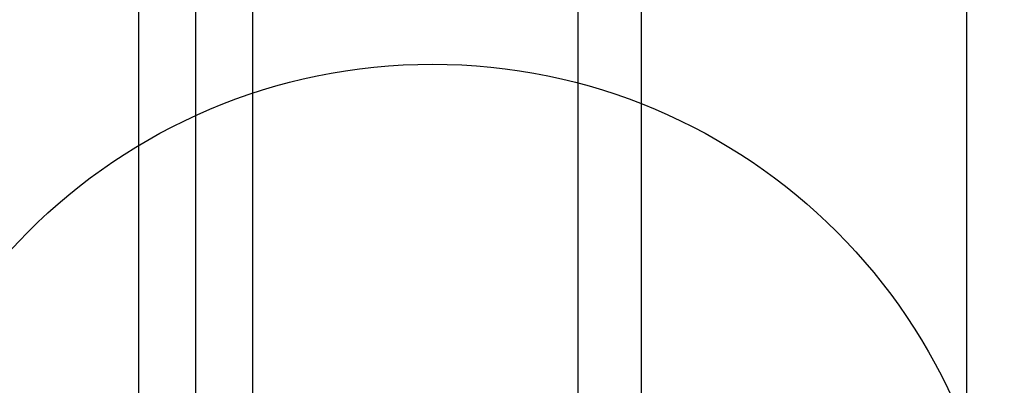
# Model space of a CAD drawing. Extents: x -11758 to 4934791, y -233543 to 1826789.
# Tile 143 of 256: x 2134454 to 2135076, y 42312 to 42543. Entities that reach past the tile are written whole.
import ezdxf

# ---------------------------------------------------------------- set-up
doc = ezdxf.new("R2010")
doc.units = 0
doc.header["$LTSCALE"] = 800
doc.header["$MEASUREMENT"] = 0
doc.layers.add('KEY PLAN', color=251, linetype='CONTINUOUS')

# ---------------------------------------------------------------- blocks, each defined once
blk = doc.blocks.new('UTCOMBINE')
at = {"layer": 'KEY PLAN'}
for p, q in [((-706780.62, 45382.89, 0), (-706780.62, 46911.52, 0)), ((-707267.92, 45726.59, 0), (-707267.92, 46828.94, 0)), ((-707267.92, 45726.59, 0), (-707267.92, 46828.94, 0)), ((-707267.92, 45726.59, 0), (-707267.92, 46828.94, 0)), ((-707267.92, 45726.59, 0), (-707267.92, 46828.94, 0)), ((-706816.62, 45726.59, 0), (-706816.62, 46828.94, 0)), ((-706780.62, 45220.29, 0), (-706780.62, 46829.58, 0)), ((-706744.62, 45726.59, 0), (-706744.62, 46828.94, 0)), ((-706744.62, 45726.59, 0), (-706744.62, 46828.94, 0)), ((-706744.62, 45726.59, 0), (-706744.62, 46828.94, 0)), ((-706744.62, 45726.59, 0), (-706744.62, 46828.94, 0)), ((-707062.3, 45383.96, 0), (-707062.3, 46783.94, 0)), ((-707022.24, 45383.96, 0), (-707022.24, 46783.94, 0)), ((-707022.24, 45383.96, 0), (-707022.24, 46783.94, 0))]:
    blk.add_line(p, q, dxfattribs=at)
blk.add_circle((-706930.39, 46560.06, 0), 361.31, dxfattribs=at)

msp = doc.modelspace()

# ---------------------------------------------------------------- block references
at = {"layer": 'KEY PLAN', "rotation": 180}
msp.add_blockref('UTCOMBINE', (1427784.7, 88713.58, 0), dxfattribs=at)

doc.saveas('drawing.dxf')
